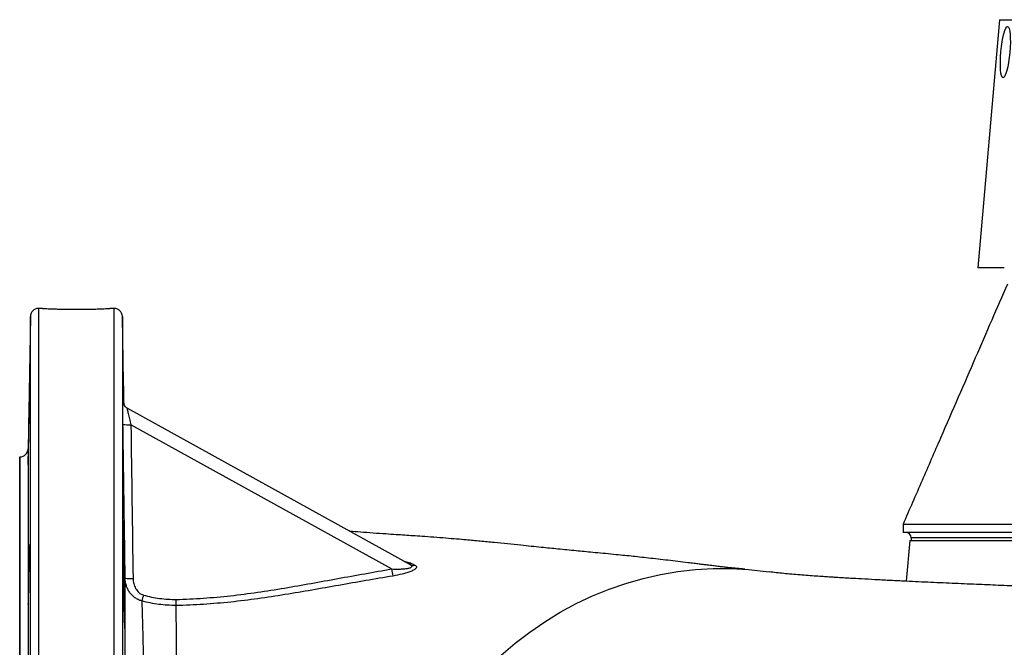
# Model space of a CAD drawing. Header units: millimetres. Extents: x 4 to 1093, y 9 to 2126.
# Tile 3 of 10: x 4 to 369, y 445 to 677. Entities that reach past the tile are written whole.
import ezdxf

# ---------------------------------------------------------------- set-up
doc = ezdxf.new("R2010")
doc.units = ezdxf.units.MM

msp = doc.modelspace()

# ---------------------------------------------------------------- linework, layer by layer
at = {"color": 7, "linetype": 'Continuous', "lineweight": 25}
for p, q in [((366.98, 677.12), (358.93, 585.12)), ((366.98, 677.12), (377.44, 677.12)), ((368.72, 585.12), (358.93, 585.12)), ((12.22, 570.12), (10.67, 570.12)), ((38.78, 570.12), (37.18, 570.12)), ((7.67, 567.17), (6.82, 518.07)), ((42.35, 534.4), (41.78, 567.17)), ((41.94, 535.84), (41.96, 535.83)), ((43.49, 533.26), (148.46, 475.18)), ((141.58, 473.56), (44.94, 527.04)), ((3.82, 515.12), (3.72, 515.12)), ((3.72, 515.12), (3.72, 145.12)), ((331.22, 490.12), (331.22, 487.12)), ((926.22, 487.12), (331.22, 487.12)), ((333.72, 484.12), (332.4, 469.01)), ((333.72, 484.12), (820.29, 484.12)), ((334.22, 485.12), (334.22, 484.12))]:
    msp.add_line(p, q, dxfattribs=at)
at = {"color": 8, "linetype": 'Continuous', "lineweight": 25}
for p, q in [((10.67, 570.12), (10.67, 330.12)), ((38.78, 330.12), (38.78, 570.12)), ((7.67, 330.12), (7.67, 567.17)), ((41.78, 567.17), (41.78, 93.07)), ((41.96, 535.83), (41.98, 535.43)), ((3.82, 145.12), (3.82, 515.12)), ((6.82, 518.07), (6.82, 142.17)), ((923.22, 485.12), (334.22, 485.12))]:
    msp.add_line(p, q, dxfattribs=at)
at = {"color": 7, "linetype": 'Continuous', "lineweight": 25, "flags": 128}
msp.add_lwpolyline([(172.61, 432.08), (177.28, 436.95), (182.27, 441.65), (187.46, 446.07), (192.85, 450.2), (198.43, 454.02), (204.17, 457.53), (210.06, 460.71), (216.09, 463.56), (222.24, 466.07), (228.5, 468.24), (234.86, 470.06), (241.28, 471.52), (247.77, 472.62), (254.29, 473.36), (260.85, 473.74), (267.41, 473.75), (273.96, 473.4), (280.49, 472.68), (281.71, 472.51)], dxfattribs=at)
at = {"color": 7, "linetype": 'Continuous', "lineweight": 25}
for centre, radius, start, end in [((368.72, 582.12), 3, 88.9569, 90), ((10.67, 567.12), 3, 90, 179), ((38.78, 567.12), 3, 1, 90), ((44.94, 535.88), 3, 217.4845, 241.0432), ((44.96, 535.87), 3, 217.8683, 241.0432), ((43.98, 543.38), 16.37, 263.0871, 273.3395), ((3.82, 518.12), 3, 270, 359), ((332.22, 485.12), 2, 0, 90), ((148.37, 477.99), 2.42, 241.606, 284.6086), ((149.6, 477.3), 2.42, 241.6361, 285.3032), ((184.67, 480.72), 43.68, 189.4279, 192.9173), ((44.83, 486.46), 16.45, 263.0195, 273.2231), ((206.9, 418.64), 163.67, 163.9491, 164.7377)]:
    msp.add_arc(centre, radius, start, end, dxfattribs=at)
at = {"color": 8, "linetype": 'Continuous', "lineweight": 25}
for centre, start, end in [((44.94, 535.88), 180.9021, 217.4843), ((44.96, 535.87), 180.9064, 217.8681)]:
    msp.add_arc(centre, 3, start, end, dxfattribs=at)
at = {"color": 7, "linetype": 'Continuous', "lineweight": 25}
msp.add_ellipse((369.17, 665.12), major_axis=(0.85, 9.5), ratio=0.173383, dxfattribs=at)
for points, knots in [([(369.92, 579.12), (367.98, 574.66), (364.04, 565.6), (357.96, 551.59), (351.63, 537.02), (345.05, 521.87), (338.2, 506.15), (333.58, 495.54), (331.22, 490.12)], [0, 0, 0, 0, 0.151379, 0.308048, 0.470652, 0.639815, 0.816103, 1, 1, 1, 1]), ([(12.22, 570.12), (12.26, 570.12), (12.32, 570.11), (12.87, 570.09), (13.73, 570.05), (14.9, 569.99), (16.36, 569.94), (18.04, 569.88), (19.93, 569.84), (21.94, 569.81), (24.05, 569.79), (26.15, 569.79), (28.23, 569.82), (30.2, 569.85), (32.02, 569.9), (33.63, 569.96), (34.99, 570.01), (36.06, 570.06), (36.8, 570.1), (37.19, 570.12), (37.19, 570.12), (37.18, 570.12)], [0, 0, 0, 0, 0.052878, 0.107291, 0.160168, 0.214577, 0.267499, 0.321954, 0.374904, 0.429393, 0.482294, 0.536732, 0.589584, 0.643967, 0.696846, 0.751255, 0.804195, 0.858671, 0.911611, 0.96609, 1, 1, 1, 1]), ([(42.15, 534.83), (42.14, 535.45), (42.12, 536.99), (42.1, 539.04), (42.08, 540.92), (42.07, 542.29), (42.07, 543.12), (42.08, 543.4), (42.1, 543.1), (42.13, 542.24), (42.16, 540.84), (42.2, 538.94), (42.25, 536.82), (42.28, 535.21), (42.29, 534.52)], [0, 0, 0, 0, 0.0596094, 0.1470997, 0.2345789, 0.322058, 0.4095294, 0.4970009, 0.5844706, 0.6719404, 0.759415, 0.8468897, 0.9343743, 1, 1, 1, 1]), ([(6.93, 515.53), (6.92, 515.02), (6.91, 514.56), (6.9, 513.96), (6.89, 513.78), (6.88, 513.44), (6.88, 513.28), (6.87, 512.87), (6.86, 512.66), (6.85, 512.45), (6.85, 512.39), (6.84, 512.32), (6.84, 512.3), (6.84, 512.3), (6.84, 512.37), (6.83, 512.58), (6.83, 512.67), (6.83, 512.88), (6.84, 513.12), (6.84, 513.43), (6.84, 513.77), (6.84, 513.95), (6.85, 514.56), (6.85, 515.01), (6.86, 515.77), (6.87, 516.04), (6.88, 516.6), (6.88, 516.89), (6.89, 517.79), (6.9, 518.42), (6.92, 519.42), (6.92, 519.76), (6.93, 520.45), (6.94, 520.8), (6.96, 521.85), (6.97, 522.57), (6.99, 524.02), (7.01, 524.74), (7.02, 525.79), (7.03, 526.14), (7.04, 526.83), (7.05, 527.17), (7.07, 528.17), (7.08, 528.81), (7.1, 530), (7.11, 530.57), (7.14, 531.58), (7.15, 532.04), (7.16, 532.64), (7.16, 532.83), (7.17, 533.17), (7.18, 533.48), (7.19, 533.72), (7.19, 533.93), (7.2, 534.02), (7.2, 534.23), (7.21, 534.3), (7.21, 534.31), (7.21, 534.29), (7.22, 534.22), (7.22, 534.17), (7.22, 533.96), (7.22, 533.75), (7.22, 533.34), (7.21, 533.18), (7.21, 532.84), (7.21, 532.66), (7.2, 532.06), (7.2, 531.61), (7.19, 530.84), (7.19, 530.57), (7.18, 530.01), (7.17, 529.44), (7.16, 528.82), (7.16, 528.19), (7.15, 527.86), (7.14, 526.86), (7.13, 526.17), (7.1, 524.76), (7.09, 524.04), (7.07, 522.6), (7.06, 521.89), (7.04, 520.82), (7.03, 520.47), (7.02, 519.78), (7.01, 519.44), (6.99, 518.45), (6.98, 517.81), (6.96, 516.6), (6.95, 516.04), (6.93, 515.53)], [0, 0, 0, 0, 0.03125, 0.03125, 0.046875, 0.046875, 0.0625, 0.0625, 0.09375, 0.09375, 0.109375, 0.109375, 0.125, 0.125, 0.15625, 0.15625, 0.171875, 0.171875, 0.1875, 0.203125, 0.203125, 0.21875, 0.21875, 0.25, 0.25, 0.265625, 0.265625, 0.28125, 0.28125, 0.3125, 0.3125, 0.328125, 0.328125, 0.34375, 0.34375, 0.375, 0.375, 0.40625, 0.40625, 0.421875, 0.421875, 0.4375, 0.4375, 0.46875, 0.46875, 0.5, 0.5, 0.53125, 0.53125, 0.546875, 0.546875, 0.5625, 0.578125, 0.578125, 0.59375, 0.59375, 0.625, 0.625, 0.640625, 0.640625, 0.65625, 0.65625, 0.6875, 0.6875, 0.703125, 0.703125, 0.71875, 0.71875, 0.75, 0.75, 0.765625, 0.765625, 0.78125, 0.796875, 0.796875, 0.8125, 0.8125, 0.84375, 0.84375, 0.875, 0.875, 0.90625, 0.90625, 0.921875, 0.921875, 0.9375, 0.9375, 0.96875, 0.96875, 1, 1, 1, 1]), ([(42.01, 527.13), (42, 528.29), (41.97, 530.03), (41.95, 532.03), (41.94, 533.08), (41.94, 533.42), (41.94, 533.42)], [0, 0, 0, 0, 0.497044, 0.747546, 0.997825, 1, 1, 1, 1]), ([(42.6, 534.04), (42.51, 534.15), (42.33, 534.4), (42.15, 534.81), (42.04, 535.16), (42, 535.39), (41.98, 535.51), (41.98, 535.57), (41.97, 535.6), (41.97, 535.6), (41.97, 535.59)], [0, 0, 0, 0, 0.192935, 0.412444, 0.587106, 0.689141, 0.759023, 0.829155, 0.931337, 1, 1, 1, 1]), ([(43.49, 533.26), (43.49, 533.26), (43.49, 533.25), (43.5, 533.19), (43.5, 533.15), (43.53, 533.05), (43.54, 532.99), (43.57, 532.83), (43.59, 532.75), (43.66, 532.46), (43.71, 532.23), (43.83, 531.71), (43.89, 531.43), (44.03, 530.83), (44.11, 530.51), (44.26, 529.86), (44.34, 529.52), (44.59, 528.48), (44.76, 527.77), (44.94, 527.04)], [0, 0, 0, 0, 0.0625, 0.0625, 0.125, 0.125, 0.1875, 0.1875, 0.25, 0.25, 0.375, 0.375, 0.5, 0.5, 0.625, 0.625, 0.75, 0.75, 1, 1, 1, 1]), ([(42.83, 470.14), (42.8, 472.13), (42.78, 474.13), (42.75, 476.13), (42.64, 484.12), (42.53, 492.11), (42.41, 500.1), (42.28, 509.11), (42.15, 518.12), (42.01, 527.13)], [0, 0, 0, 0, 0.006, 0.006, 0.006, 0.03, 0.03, 0.03, 0.05706113, 0.05706113, 0.05706113, 0.05706113]), ([(42.41, 457.37), (42.38, 458.3), (42.36, 459.31), (42.33, 460.93), (42.32, 461.49), (42.3, 462.65), (42.28, 463.25), (42.25, 465.06), (42.24, 466.31), (42.21, 468.23), (42.2, 468.88), (42.18, 470.2), (42.18, 470.85), (42.15, 472.81), (42.14, 474.1), (42.12, 476.04), (42.12, 476.68), (42.11, 477.94), (42.1, 479.17), (42.09, 480.35), (42.09, 481.21), (42.08, 481.5), (42.08, 482.06), (42.08, 482.34), (42.08, 483.71), (42.07, 484.72), (42.07, 486.11), (42.07, 486.55), (42.08, 487.39), (42.08, 487.78), (42.08, 488.88), (42.09, 489.49), (42.1, 490.25), (42.11, 490.48), (42.12, 490.86), (42.12, 491.02), (42.14, 491.4), (42.15, 491.54), (42.17, 491.54), (42.18, 491.51), (42.2, 491.39), (42.21, 491.29), (42.23, 491.04), (42.23, 490.88), (42.25, 490.51), (42.26, 490.28), (42.29, 489.54), (42.31, 488.92), (42.35, 487.84), (42.36, 487.45), (42.38, 486.62), (42.39, 486.18), (42.43, 484.8), (42.45, 483.79), (42.48, 482.16), (42.5, 481.59), (42.52, 480.43), (42.54, 479.26), (42.56, 478.03), (42.58, 476.78), (42.59, 476.14), (42.62, 474.2), (42.64, 472.9), (42.67, 470.95), (42.68, 470.3), (42.69, 469.31), (42.69, 468.98), (42.7, 468.33), (42.7, 468.01), (42.72, 466.4), (42.73, 465.16), (42.75, 463.34), (42.75, 462.74), (42.76, 461.58), (42.76, 461.02), (42.77, 459.39), (42.77, 458.38), (42.77, 456.97), (42.77, 456.53), (42.77, 455.7), (42.77, 455.31), (42.76, 454.58), (42.76, 454.24), (42.75, 453.62), (42.75, 453.34), (42.73, 452.58), (42.72, 452.2), (42.7, 451.81), (42.69, 451.71), (42.68, 451.58), (42.67, 451.54), (42.64, 451.54), (42.62, 451.66), (42.59, 452.04), (42.58, 452.2), (42.56, 452.57), (42.55, 452.79), (42.53, 453.29), (42.52, 453.56), (42.5, 454.18), (42.49, 454.51), (42.45, 455.61), (42.43, 456.44), (42.41, 457.37)], [0, 0, 0, 0, 0.03125, 0.03125, 0.046875, 0.046875, 0.0625, 0.0625, 0.09375, 0.09375, 0.109375, 0.109375, 0.125, 0.125, 0.15625, 0.15625, 0.171875, 0.171875, 0.1875, 0.203125, 0.203125, 0.210937, 0.210937, 0.21875, 0.21875, 0.25, 0.25, 0.265625, 0.265625, 0.28125, 0.28125, 0.3125, 0.3125, 0.328125, 0.328125, 0.34375, 0.34375, 0.375, 0.375, 0.390625, 0.390625, 0.40625, 0.40625, 0.421875, 0.421875, 0.4375, 0.4375, 0.46875, 0.46875, 0.484375, 0.484375, 0.5, 0.5, 0.53125, 0.53125, 0.546875, 0.546875, 0.5625, 0.578125, 0.578125, 0.59375, 0.59375, 0.625, 0.625, 0.640625, 0.640625, 0.648437, 0.648437, 0.65625, 0.65625, 0.6875, 0.6875, 0.703125, 0.703125, 0.71875, 0.71875, 0.75, 0.75, 0.765625, 0.765625, 0.78125, 0.78125, 0.796875, 0.796875, 0.8125, 0.8125, 0.84375, 0.84375, 0.859375, 0.859375, 0.875, 0.875, 0.90625, 0.90625, 0.921875, 0.921875, 0.9375, 0.9375, 0.953125, 0.953125, 0.96875, 0.96875, 1, 1, 1, 1]), ([(331.37, 490.12), (331.36, 490.12), (331.34, 490.12), (332.75, 490.12), (335.41, 490.12), (339.38, 490.12), (344.58, 490.12), (350.98, 490.12), (358.58, 490.12), (367.32, 490.12), (377.19, 490.12), (388.12, 490.12), (400.09, 490.12), (412.98, 490.12), (422.35, 490.12), (427.03, 490.12)], [0, 0, 0, 0, 0.050442, 0.129572, 0.208702, 0.287832, 0.366961, 0.446091, 0.525221, 0.604351, 0.683481, 0.762611, 0.84174, 0.92087, 1, 1, 1, 1]), ([(272.57, 473.5), (272.29, 473.52), (271.8, 473.56), (271.11, 473.61), (270.59, 473.66), (270.12, 473.7), (269.42, 473.77), (268.37, 473.87), (267, 474.02), (265.79, 474.15), (264.83, 474.26), (263.76, 474.38), (262.42, 474.54), (260.71, 474.75), (258.91, 474.97), (257.22, 475.17), (255.58, 475.38), (253.67, 475.61), (251.04, 475.94), (247.79, 476.34), (244.11, 476.78), (240.48, 477.2), (236.97, 477.59), (233.64, 477.96), (230.47, 478.29), (227.22, 478.62), (223.74, 478.97), (220.02, 479.33), (216.4, 479.67), (213.11, 479.99), (209.93, 480.29), (206.68, 480.61), (203.39, 480.94), (200.21, 481.25), (196.95, 481.58), (193.39, 481.95), (189.25, 482.37), (184.68, 482.84), (179.65, 483.34), (174.52, 483.84), (169.83, 484.28), (165.6, 484.64), (161.62, 484.97), (157.34, 485.3), (153.24, 485.6), (149.61, 485.85), (146.39, 486.06), (143.09, 486.28), (139.24, 486.54), (134.71, 486.85), (130.3, 487.18), (127.45, 487.41), (126.16, 487.52)], [0, 0, 0, 0, 0.02025, 0.035287, 0.045056, 0.053494, 0.062885, 0.083652, 0.106054, 0.120462, 0.131251, 0.142173, 0.156366, 0.173748, 0.194329, 0.210313, 0.223232, 0.23867, 0.257138, 0.284735, 0.312148, 0.338978, 0.363953, 0.387386, 0.409003, 0.429279, 0.451999, 0.477922, 0.503167, 0.524398, 0.544026, 0.566664, 0.588812, 0.607797, 0.626946, 0.649416, 0.672164, 0.699771, 0.727199, 0.755076, 0.782001, 0.800273, 0.820665, 0.843259, 0.864643, 0.881176, 0.896352, 0.912718, 0.932301, 0.955653, 0.979931, 1, 1, 1, 1]), ([(7.03, 463.77), (7.02, 463.25), (7.01, 462.8), (6.99, 462.2), (6.98, 462.01), (6.97, 461.67), (6.96, 461.52), (6.94, 461.1), (6.93, 460.89), (6.92, 460.68), (6.91, 460.63), (6.9, 460.56), (6.9, 460.54), (6.88, 460.54), (6.88, 460.61), (6.86, 460.82), (6.86, 460.91), (6.85, 461.12), (6.85, 461.36), (6.84, 461.67), (6.84, 462), (6.84, 462.19), (6.84, 462.79), (6.83, 463.25), (6.83, 464.01), (6.83, 464.28), (6.84, 464.84), (6.84, 465.13), (6.84, 466.02), (6.84, 466.66), (6.85, 467.65), (6.85, 468), (6.86, 468.69), (6.86, 469.04), (6.88, 470.09), (6.88, 470.81), (6.9, 472.26), (6.91, 472.97), (6.93, 474.03), (6.93, 474.38), (6.94, 475.07), (6.95, 475.41), (6.97, 476.41), (6.98, 477.04), (7.01, 478.24), (7.02, 478.81), (7.04, 479.82), (7.06, 480.28), (7.07, 480.88), (7.08, 481.07), (7.09, 481.41), (7.1, 481.72), (7.11, 481.96), (7.13, 482.17), (7.13, 482.26), (7.15, 482.47), (7.16, 482.54), (7.17, 482.54), (7.17, 482.52), (7.18, 482.45), (7.18, 482.4), (7.19, 482.19), (7.2, 481.98), (7.21, 481.57), (7.21, 481.42), (7.21, 481.08), (7.21, 480.89), (7.22, 480.3), (7.22, 479.84), (7.22, 479.07), (7.22, 478.81), (7.22, 478.25), (7.21, 477.67), (7.21, 477.06), (7.21, 476.42), (7.21, 476.09), (7.2, 475.09), (7.19, 474.41), (7.18, 473), (7.17, 472.27), (7.16, 470.83), (7.15, 470.12), (7.13, 469.06), (7.13, 468.7), (7.12, 468.01), (7.11, 467.68), (7.09, 466.68), (7.08, 466.05), (7.06, 464.84), (7.04, 464.28), (7.03, 463.77)], [0, 0, 0, 0, 0.03125, 0.03125, 0.046875, 0.046875, 0.0625, 0.0625, 0.09375, 0.09375, 0.109375, 0.109375, 0.125, 0.125, 0.15625, 0.15625, 0.171875, 0.171875, 0.1875, 0.203125, 0.203125, 0.21875, 0.21875, 0.25, 0.25, 0.265625, 0.265625, 0.28125, 0.28125, 0.3125, 0.3125, 0.328125, 0.328125, 0.34375, 0.34375, 0.375, 0.375, 0.40625, 0.40625, 0.421875, 0.421875, 0.4375, 0.4375, 0.46875, 0.46875, 0.5, 0.5, 0.53125, 0.53125, 0.546875, 0.546875, 0.5625, 0.578125, 0.578125, 0.59375, 0.59375, 0.625, 0.625, 0.640625, 0.640625, 0.65625, 0.65625, 0.6875, 0.6875, 0.703125, 0.703125, 0.71875, 0.71875, 0.75, 0.75, 0.765625, 0.765625, 0.78125, 0.796875, 0.796875, 0.8125, 0.8125, 0.84375, 0.84375, 0.875, 0.875, 0.90625, 0.90625, 0.921875, 0.921875, 0.9375, 0.9375, 0.96875, 0.96875, 1, 1, 1, 1]), ([(141.58, 473.56), (142.49, 473.53), (143.39, 473.51), (144.72, 473.54), (145.16, 473.55), (146.04, 473.61), (146.47, 473.64), (147.3, 473.74), (147.7, 473.81), (148.24, 473.94), (148.4, 473.99), (148.69, 474.1), (148.82, 474.16), (149, 474.3), (149.07, 474.38), (149.11, 474.54), (149.09, 474.62), (148.99, 474.79), (148.91, 474.87), (148.71, 475.03), (148.59, 475.1), (148.46, 475.18)], [0, 0, 0, 0, 0.25, 0.25, 0.375, 0.375, 0.5, 0.5, 0.625, 0.625, 0.6875, 0.6875, 0.75, 0.75, 0.8125, 0.8125, 0.875, 0.875, 0.9375, 0.9375, 1, 1, 1, 1]), ([(150.24, 474.97), (150.38, 474.9), (150.49, 474.83), (150.68, 474.66), (150.75, 474.58), (150.83, 474.4), (150.85, 474.3), (150.82, 474.1), (150.78, 474), (150.64, 473.79), (150.54, 473.69), (150.28, 473.48), (150.13, 473.37), (149.79, 473.16), (149.6, 473.06), (149.18, 472.86), (148.96, 472.76), (148.25, 472.48), (147.75, 472.3), (146.95, 472.05), (146.67, 471.97), (146.12, 471.82), (145.84, 471.74), (144.44, 471.39), (143.28, 471.15), (142.1, 470.95)], [0, 0, 0, 0, 0.0625, 0.0625, 0.125, 0.125, 0.1875, 0.1875, 0.25, 0.25, 0.3125, 0.3125, 0.375, 0.375, 0.4375, 0.4375, 0.5, 0.5, 0.625, 0.625, 0.6875, 0.6875, 0.75, 0.75, 1, 1, 1, 1]), ([(61.73, 462.26), (65.11, 462.35), (68.49, 462.51), (75.21, 462.98), (78.56, 463.28), (88.58, 464.39), (95.23, 465.39), (105.17, 467.06), (108.49, 467.64), (115.11, 468.83), (118.41, 469.43), (128.34, 471.22), (134.96, 472.41), (141.58, 473.56)], [0, 0, 0, 0, 0.125, 0.125, 0.25, 0.25, 0.5, 0.5, 0.625, 0.625, 0.75, 0.75, 1, 1, 1, 1]), ([(142.1, 470.95), (135.42, 469.83), (128.76, 468.66), (118.76, 466.91), (115.42, 466.32), (108.75, 465.16), (105.42, 464.59), (98.74, 463.51), (95.4, 463), (88.7, 462.08), (85.35, 461.66), (78.62, 460.96), (75.26, 460.67), (68.5, 460.24), (65.12, 460.09), (61.73, 460.01)], [0, 0, 0, 0, 0.25, 0.25, 0.375, 0.375, 0.5, 0.5, 0.625, 0.625, 0.75, 0.75, 0.875, 0.875, 1, 1, 1, 1]), ([(819.78, 451.02), (815.3, 451.2), (806.56, 451.56), (793.27, 452.08), (780.37, 452.58), (767.91, 453.06), (755.95, 453.51), (744.09, 453.95), (732.44, 454.37), (721.08, 454.79), (710.57, 455.17), (700.95, 455.51), (692.28, 455.82), (684.56, 456.09), (677.8, 456.33), (671.85, 456.54), (661.73, 456.9), (646.82, 457.42), (629.17, 458.04), (613.28, 458.6), (599.19, 459.09), (586.59, 459.53), (575.8, 459.91), (567.31, 460.21), (559.43, 460.48), (552.25, 460.73), (545.78, 460.96), (539.99, 461.17), (534.47, 461.36), (528.71, 461.57), (522.22, 461.8), (514.88, 462.06), (506.28, 462.36), (496.38, 462.71), (485.12, 463.12), (472.89, 463.55), (459.91, 464.02), (446.75, 464.49), (433.97, 464.95), (421.29, 465.41), (408.86, 465.87), (396.8, 466.32), (385.77, 466.74), (375.76, 467.13), (366.72, 467.49), (358.04, 467.85), (349.31, 468.23), (340.24, 468.63), (332.46, 469), (325.96, 469.32), (320.77, 469.59), (316.01, 469.85), (312.19, 470.06), (309.32, 470.23), (307.24, 470.36), (305.43, 470.47), (303.59, 470.59), (301.44, 470.73), (298.86, 470.91), (295.89, 471.12), (292.82, 471.36), (289.75, 471.62), (286.81, 471.89), (284.04, 472.18), (282.52, 472.39), (281.71, 472.51)], [0, 0, 0, 0, 0.024604, 0.047978, 0.070155, 0.091156, 0.11099, 0.12966, 0.149337, 0.167526, 0.184222, 0.199422, 0.213125, 0.225124, 0.235676, 0.244783, 0.252961, 0.282903, 0.314091, 0.33478, 0.356517, 0.379316, 0.393244, 0.406631, 0.418887, 0.430015, 0.44021, 0.449232, 0.457253, 0.466156, 0.476458, 0.488162, 0.501276, 0.517895, 0.536352, 0.556662, 0.578839, 0.601994, 0.624295, 0.64567, 0.66937, 0.691669, 0.712537, 0.731971, 0.749981, 0.76666, 0.785585, 0.80545, 0.826243, 0.838931, 0.851945, 0.864711, 0.875645, 0.882659, 0.888583, 0.893419, 0.898359, 0.904953, 0.913214, 0.923153, 0.93482, 0.948264, 0.963554, 0.980784, 1, 1, 1, 1]), ([(42.79, 330.12), (42.79, 336.96), (42.79, 343.77), (42.79, 357.35), (42.79, 364.01), (42.8, 377.12), (42.8, 383.57), (42.8, 393.06), (42.8, 396.2), (42.8, 400.86), (42.8, 402.41), (42.8, 405.49), (42.8, 407.02), (42.81, 414.62), (42.81, 420.48), (42.81, 431.78), (42.81, 437.21), (42.82, 443.73), (42.82, 445.02), (42.82, 447.55), (42.82, 448.8), (42.82, 452.49), (42.82, 454.87), (42.82, 461.8), (42.83, 466.11), (42.83, 470.14)], [0, 0, 0, 0, 0.125, 0.125, 0.25, 0.25, 0.375, 0.375, 0.4375, 0.4375, 0.46875, 0.46875, 0.5, 0.5, 0.625, 0.625, 0.75, 0.75, 0.78125, 0.78125, 0.8125, 0.8125, 0.875, 0.875, 1, 1, 1, 1]), ([(49, 461.73), (48.54, 461.84), (48.1, 462), (47.46, 462.3), (47.25, 462.4), (46.84, 462.64), (46.64, 462.77), (46.07, 463.18), (45.71, 463.49), (45.22, 463.99), (45.06, 464.16), (44.76, 464.52), (44.62, 464.71), (44.22, 465.28), (43.99, 465.68), (43.58, 466.51), (43.41, 466.95), (42.99, 468.28), (42.84, 469.2), (42.83, 470.14)], [0, 0, 0, 0, 0.125, 0.125, 0.1875, 0.1875, 0.25, 0.25, 0.375, 0.375, 0.4375, 0.4375, 0.5, 0.5, 0.625, 0.625, 0.75, 0.75, 1, 1, 1, 1]), ([(45.75, 470.04), (45.76, 469.39), (45.84, 468.75), (46.08, 467.82), (46.18, 467.51), (46.42, 466.91), (46.56, 466.62), (46.88, 466.06), (47.06, 465.79), (47.46, 465.28), (47.69, 465.05), (48.17, 464.62), (48.44, 464.43), (49, 464.11), (49.3, 463.99), (49.61, 463.9)], [0, 0, 0, 0, 0.25, 0.25, 0.375, 0.375, 0.5, 0.5, 0.625, 0.625, 0.75, 0.75, 0.875, 0.875, 1, 1, 1, 1]), ([(49.61, 463.9), (51.58, 463.33), (53.58, 462.94), (57.65, 462.41), (59.69, 462.28), (61.73, 462.25)], [0, 0, 0, 0, 0.5, 0.5, 1, 1, 1, 1]), ([(49, 461.73), (49.06, 459.94), (49.11, 458.09), (49.22, 454.29), (49.27, 452.33), (49.37, 448.3), (49.41, 446.23), (49.49, 443.04), (49.51, 441.96), (49.56, 439.77), (49.59, 438.66), (49.71, 433.05), (49.8, 428.39), (49.94, 421.16), (49.99, 418.71), (50.07, 413.72), (50.11, 411.19), (50.17, 407.32), (50.19, 406.02), (50.23, 403.4), (50.25, 402.08), (50.31, 398.11), (50.34, 395.44), (50.45, 387.37), (50.51, 381.9), (50.62, 370.79), (50.66, 365.14), (50.72, 356.54), (50.73, 353.65), (50.75, 349.29), (50.76, 347.82), (50.77, 344.9), (50.77, 343.44), (50.78, 341.97)], [0, 0, 0, 0, 0.0625, 0.0625, 0.125, 0.125, 0.1875, 0.1875, 0.21875, 0.21875, 0.25, 0.25, 0.375, 0.375, 0.4375, 0.4375, 0.5, 0.5, 0.53125, 0.53125, 0.5625, 0.5625, 0.625, 0.625, 0.75, 0.75, 0.875, 0.875, 0.9375, 0.9375, 0.96875, 0.96875, 1, 1, 1, 1]), ([(61.73, 460.01), (59.58, 460.04), (57.44, 460.18), (53.18, 460.73), (51.07, 461.14), (49, 461.73)], [0, 0, 0, 0, 0.5, 0.5, 1, 1, 1, 1]), ([(61.73, 460.01), (61.72, 460.28), (61.72, 460.62), (61.72, 461.39), (61.73, 461.82), (61.73, 462.25)], [0, 0, 0, 0, 0.5, 0.5, 1, 1, 1, 1]), ([(62.34, 341.97), (62.34, 347.73), (62.33, 353.45), (62.31, 364.77), (62.3, 370.39), (62.27, 378.74), (62.26, 381.51), (62.25, 386.97), (62.24, 389.67), (62.2, 397.65), (62.18, 402.83), (62.13, 412.91), (62.1, 417.81), (62.06, 423.76), (62.05, 424.95), (62.03, 427.29), (62.03, 428.46), (62, 431.9), (61.98, 434.14), (61.93, 440.7), (61.89, 444.86), (61.81, 452.76), (61.77, 456.49), (61.73, 460.01)], [0, 0, 0, 0, 0.125, 0.125, 0.25, 0.25, 0.3125, 0.3125, 0.375, 0.375, 0.5, 0.5, 0.625, 0.625, 0.65625, 0.65625, 0.6875, 0.6875, 0.75, 0.75, 0.875, 0.875, 1, 1, 1, 1])]:
    msp.add_open_spline(points, degree=3, knots=knots, dxfattribs=at)
at = {"color": 8, "linetype": 'Continuous', "lineweight": 25}
for points, knots in [([(41.94, 533.42), (41.93, 534.1), (41.93, 535.3), (41.93, 535.81), (41.94, 535.83), (41.94, 535.84)], [0, 0, 0, 0, 0.510704, 0.902221, 1, 1, 1, 1]), ([(146.32, 476.36), (146.57, 476.33), (147.24, 476.23), (148.17, 476), (148.7, 475.77), (148.98, 475.65)], [0, 0, 0, 0, 0.226635, 0.607804, 1, 1, 1, 1])]:
    msp.add_open_spline(points, degree=3, knots=knots, dxfattribs=at)
at = {"color": 7, "linetype": 'Continuous', "lineweight": 25}
for points in [[(44.94, 527.04), (45.22, 508.04), (45.5, 489.04), (45.75, 470.04)], [(148.98, 475.65), (149.4, 475.42), (149.82, 475.2), (150.24, 474.97)]]:
    msp.add_open_spline(points, degree=3, dxfattribs=at)

doc.saveas('drawing.dxf')
